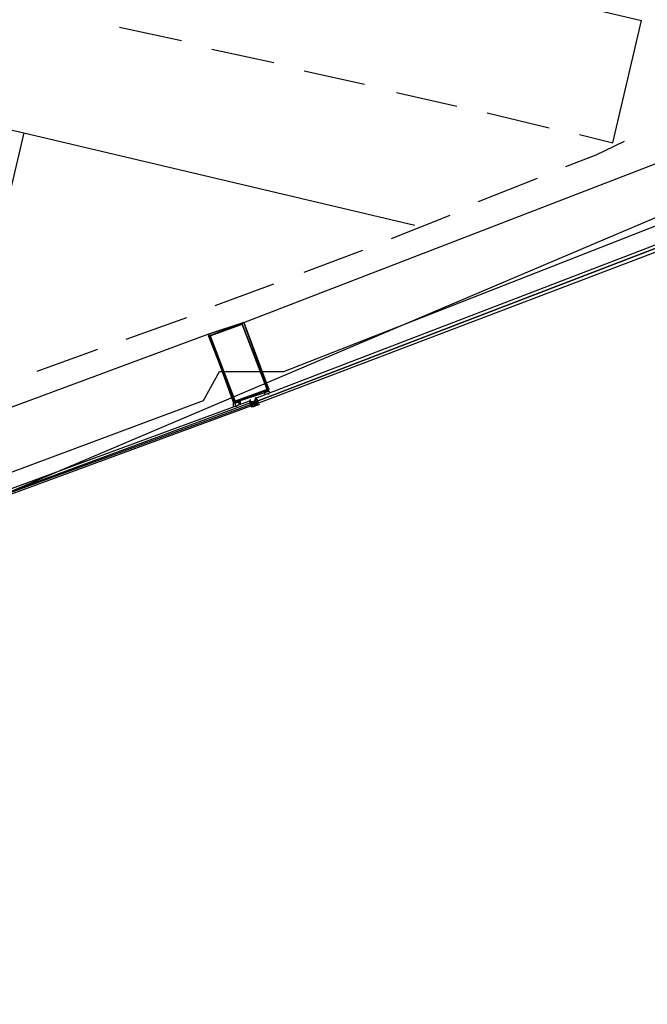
# Model space of a CAD drawing. Header units: feet. Extents: x -79 to 198, y -22 to 181.
# Tile 58 of 203: x 93.74 to 98.73, y 16.89 to 24.72. Entities that reach past the tile are written whole.
import ezdxf

# ---------------------------------------------------------------- set-up
doc = ezdxf.new("R2010")
doc.units = ezdxf.units.FT
doc.layers.add('A-AREA-UNIDAD', color=30, linetype='CONTINUOUS')
doc.layers.add('A-LINEA', color=7, linetype='CONTINUOUS')

msp = doc.modelspace()

# ---------------------------------------------------------------- linework, layer by layer
at = {"layer": 'A-AREA-UNIDAD'}
msp.add_lwpolyline([(76.608, 16.8889), (84.928, 18.4889), (91.072, 20.1956), (91.52, 20.5156), (92.288, 20.6044), (95.2, 21.6889), (95.328, 21.92), (95.84, 21.92), (99.008, 23.1644), (99.04, 23.3956), (99.84, 23.52), (102.592, 24.8889), (102.688, 25.1556), (103.168, 25.1556), (106.24, 26.72), (106.272, 27.0044), (106.88, 27.0756), (109.6, 28.7289)], dxfattribs=at)
at = {"layer": 'A-LINEA'}
for p, q in [((92.32, 26.2178), (98.68, 24.7111)), ((93.693, 20.9769), (103.4585, 25.128)), ((98.4533, 23.7378), (98.68, 24.7111)), ((94.5333, 24.6578), (95.0267, 24.5511)), ((95.2667, 24.4844), (95.76, 24.3778)), ((96, 24.3111), (96.48, 24.2044)), ((96.7333, 24.1378), (97.2133, 24.0311)), ((97.4533, 23.9778), (97.9467, 23.8578)), ((93.7733, 23.8178), (96.88, 23.0844)), ((98.1867, 23.8044), (98.4533, 23.7378)), ((95.52, 22.3111), (98.9733, 23.6444)), ((97.3867, 23.2711), (97.8533, 23.4578)), ((96.6933, 22.9778), (97.16, 23.1644)), ((96, 22.7111), (96.4667, 22.8844)), ((95.2933, 22.4444), (95.76, 22.6178)), ((94.5867, 22.1778), (95.0667, 22.3511)), ((95.24, 22.2178), (91.76, 20.9244)), ((93.88, 21.9244), (94.36, 22.0978)), ((95.7067, 21.7644), (95.7067, 21.7644)), ((95.7067, 21.7644), (95.7067, 21.7644)), ((95.5733, 21.6978), (95.5733, 21.6978)), ((95.6133, 21.7111), (95.6133, 21.7111)), ((95.6133, 21.7111), (95.6133, 21.7111)), ((95.6133, 21.7111), (95.6133, 21.7111)), ((95.6133, 21.7111), (95.6133, 21.7111)), ((95.6133, 21.7111), (95.6133, 21.7111)), ((95.6133, 21.7111), (95.6133, 21.7111)), ((95.6133, 21.6978), (95.6133, 21.6978)), ((95.6133, 21.6978), (95.6133, 21.6978)), ((95.6133, 21.6978), (95.6133, 21.6978)), ((95.6133, 21.6978), (95.6133, 21.6978)), ((95.6133, 21.6844), (95.6133, 21.6978)), ((95.6133, 21.6844), (95.6133, 21.6978)), ((95.6133, 21.6844), (95.6133, 21.6978)), ((95.6133, 21.6844), (95.6133, 21.6978)), ((95.6133, 21.6978), (95.6133, 21.6978)), ((95.6133, 21.6978), (95.6133, 21.6978)), ((95.6133, 21.6978), (95.6133, 21.6978)), ((95.6133, 21.6978), (95.6133, 21.6978)), ((95.6133, 21.6978), (95.6133, 21.6978)), ((95.6133, 21.6978), (95.6133, 21.6978)), ((95.6133, 21.6978), (95.6133, 21.6978)), ((95.6133, 21.6978), (95.6133, 21.6978)), ((95.6133, 21.6978), (95.6133, 21.6978)), ((95.6267, 21.6978), (95.6133, 21.6978)), ((95.6133, 21.6978), (95.6133, 21.6978)), ((95.6133, 21.6978), (95.6133, 21.6978)), ((95.6133, 21.6844), (95.6133, 21.6978)), ((95.6267, 21.6978), (95.6133, 21.6978)), ((95.6133, 21.6978), (95.6133, 21.6978)), ((95.6267, 21.6978), (95.6267, 21.6978)), ((95.6267, 21.6978), (95.6267, 21.6978)), ((95.6267, 21.6978), (95.6267, 21.6978)), ((95.6267, 21.6978), (95.6267, 21.6978)), ((95.6267, 21.6978), (95.6267, 21.6978)), ((95.7067, 21.7378), (95.7067, 21.7378)), ((95.7067, 21.7378), (95.7067, 21.7378)), ((95.72, 21.7511), (95.72, 21.7511)), ((95.72, 21.7378), (95.72, 21.7378)), ((95.4667, 21.6578), (95.4667, 21.6578)), ((95.48, 21.6578), (95.48, 21.6578)), ((95.48, 21.6578), (95.48, 21.6578)), ((95.56, 21.6844), (95.5733, 21.6844)), ((95.56, 21.6844), (95.56, 21.6844)), ((95.56, 21.6844), (95.56, 21.6844)), ((95.56, 21.6844), (95.56, 21.6844)), ((95.5733, 21.6844), (95.56, 21.6844)), ((95.5733, 21.6844), (95.5733, 21.6844)), ((95.5733, 21.6711), (95.5733, 21.6844)), ((95.5733, 21.6844), (95.5733, 21.6844)), ((95.5733, 21.6844), (95.5733, 21.6844)), ((95.5733, 21.6844), (95.5733, 21.6844)), ((95.5733, 21.6844), (95.5733, 21.6844)), ((95.5733, 21.6844), (95.5733, 21.6844)), ((95.5733, 21.6844), (95.5733, 21.6844)), ((95.5733, 21.6844), (95.5733, 21.6844)), ((95.5733, 21.6844), (95.5733, 21.6844)), ((95.5733, 21.6844), (95.5733, 21.6844)), ((95.5733, 21.6844), (95.5733, 21.6844)), ((95.5733, 21.6844), (95.5733, 21.6844)), ((95.5733, 21.6844), (95.5733, 21.6844)), ((95.5733, 21.6844), (95.5733, 21.6844)), ((95.5733, 21.6844), (95.5733, 21.6844)), ((95.5733, 21.6844), (95.5733, 21.6844)), ((95.5733, 21.6711), (95.5733, 21.6711)), ((95.5733, 21.6711), (95.5733, 21.6711)), ((95.5733, 21.6711), (95.5733, 21.6711)), ((95.5733, 21.6711), (95.5733, 21.6711)), ((95.5733, 21.6711), (95.5733, 21.6711)), ((95.5733, 21.6711), (95.5733, 21.6711)), ((95.5733, 21.6711), (95.5733, 21.6578)), ((95.5733, 21.6711), (95.5733, 21.6711)), ((95.5733, 21.6711), (95.5733, 21.6711)), ((95.5733, 21.6711), (95.5733, 21.6711)), ((95.5733, 21.6711), (95.5733, 21.6711)), ((95.5733, 21.6711), (95.5733, 21.6711)), ((95.5733, 21.6711), (95.5733, 21.6711)), ((95.5733, 21.6711), (95.5733, 21.6711)), ((95.5733, 21.6711), (95.5733, 21.6711)), ((95.5733, 21.6711), (95.5733, 21.6711)), ((95.5733, 21.6711), (95.5733, 21.6711)), ((95.5867, 21.6711), (95.5733, 21.6711)), ((95.5733, 21.6578), (95.5733, 21.6711)), ((95.5733, 21.6711), (95.5733, 21.6711)), ((95.5733, 21.6711), (95.5733, 21.6711)), ((95.5867, 21.6711), (95.5733, 21.6711)), ((95.5733, 21.6711), (95.5733, 21.6711)), ((95.5733, 21.6711), (95.5733, 21.6711)), ((95.5733, 21.6711), (95.5733, 21.6711)), ((95.5733, 21.6711), (95.5733, 21.6711)), ((95.5867, 21.6711), (95.5733, 21.6711)), ((95.5733, 21.6711), (95.5733, 21.6711)), ((95.5733, 21.6711), (95.5733, 21.6711)), ((95.5733, 21.6711), (95.5733, 21.6711)), ((95.5733, 21.6711), (95.5733, 21.6711)), ((95.5733, 21.6711), (95.5733, 21.6711)), ((95.5733, 21.6711), (95.5733, 21.6711)), ((95.5733, 21.6711), (95.5733, 21.6711)), ((95.5733, 21.6711), (95.5733, 21.6711)), ((95.5733, 21.6711), (95.5733, 21.6711)), ((95.5733, 21.6578), (95.5733, 21.6578)), ((95.5733, 21.6578), (95.5733, 21.6578)), ((95.5733, 21.6578), (95.5733, 21.6578)), ((95.5733, 21.6578), (95.5733, 21.6578)), ((95.5733, 21.6578), (95.5733, 21.6578)), ((95.5733, 21.6578), (95.5733, 21.6578)), ((95.5733, 21.6578), (95.5733, 21.6578)), ((95.5733, 21.6578), (95.5733, 21.6578)), ((95.5733, 21.6578), (95.5733, 21.6578)), ((95.5733, 21.6578), (95.5733, 21.6578)), ((95.5733, 21.6578), (95.5733, 21.6578)), ((95.5733, 21.6578), (95.5733, 21.6578)), ((95.5733, 21.6578), (95.5733, 21.6578)), ((95.5867, 21.6578), (95.5733, 21.6578)), ((95.5733, 21.6578), (95.5733, 21.6578)), ((95.5733, 21.6578), (95.5733, 21.6578)), ((95.5733, 21.6578), (95.5733, 21.6578)), ((95.5733, 21.6578), (95.5733, 21.6578)), ((95.5733, 21.6444), (95.5733, 21.6444)), ((95.6322, 21.6578), (95.5778, 21.6377)), ((95.5867, 21.6844), (95.5867, 21.6844)), ((95.5867, 21.6844), (95.5867, 21.6844)), ((95.5867, 21.6844), (95.5867, 21.6711)), ((95.5867, 21.6844), (95.5867, 21.6844)), ((95.5867, 21.6844), (95.5867, 21.6711)), ((95.5867, 21.6711), (95.5867, 21.6711)), ((95.5867, 21.6711), (95.5867, 21.6711)), ((95.5867, 21.6711), (95.6, 21.6711)), ((95.5867, 21.6711), (95.5867, 21.6711)), ((95.5867, 21.6711), (95.6, 21.6711)), ((95.5867, 21.6711), (95.5867, 21.6711)), ((95.5867, 21.6711), (95.5867, 21.6711)), ((95.5867, 21.6711), (95.5867, 21.6711)), ((95.5867, 21.6711), (95.5867, 21.6711)), ((95.5867, 21.6711), (95.5867, 21.6711)), ((95.5867, 21.6711), (95.5867, 21.6711)), ((95.5867, 21.6711), (95.6, 21.6711)), ((95.5867, 21.6711), (95.5867, 21.6711)), ((95.5867, 21.6711), (95.5867, 21.6711)), ((95.5867, 21.6711), (95.5867, 21.6711)), ((95.5867, 21.6711), (95.5867, 21.6711)), ((95.5867, 21.6711), (95.5867, 21.6711)), ((95.5867, 21.6711), (95.5867, 21.6711)), ((95.5867, 21.6711), (95.5867, 21.6711)), ((95.5867, 21.6711), (95.5867, 21.6711)), ((95.5867, 21.6711), (95.5867, 21.6711)), ((95.5867, 21.6711), (95.5867, 21.6711)), ((95.5867, 21.6711), (95.5867, 21.6711)), ((95.5867, 21.6711), (95.5867, 21.6711)), ((95.5867, 21.6711), (95.5867, 21.6711)), ((95.5867, 21.6711), (95.5867, 21.6711)), ((95.6, 21.6578), (95.5867, 21.6711)), ((95.5867, 21.6711), (95.5867, 21.6711)), ((95.5867, 21.6711), (95.5867, 21.6711)), ((95.5867, 21.6711), (95.5867, 21.6711)), ((95.5867, 21.6711), (95.5867, 21.6711)), ((95.5867, 21.6711), (95.5867, 21.6711)), ((95.6, 21.6711), (95.5867, 21.6711)), ((95.5867, 21.6711), (95.5867, 21.6711)), ((95.5867, 21.6711), (95.5867, 21.6711)), ((95.5867, 21.6711), (95.5867, 21.6711)), ((95.5867, 21.6711), (95.5867, 21.6711)), ((95.5867, 21.6711), (95.5867, 21.6711)), ((95.5867, 21.6711), (95.5867, 21.6711)), ((95.5867, 21.6711), (95.5867, 21.6711)), ((95.5867, 21.6711), (95.5867, 21.6711)), ((95.5867, 21.6711), (95.5867, 21.6711)), ((95.5867, 21.6711), (95.5867, 21.6711)), ((95.5867, 21.6711), (95.5867, 21.6711)), ((95.5867, 21.6711), (95.5867, 21.6711)), ((95.5867, 21.6711), (95.5867, 21.6711)), ((95.6, 21.6711), (95.5867, 21.6711)), ((95.5867, 21.6711), (95.5867, 21.6711)), ((95.5867, 21.6578), (95.5867, 21.6711)), ((95.5867, 21.6711), (95.5867, 21.6711)), ((95.5867, 21.6578), (95.5867, 21.6711)), ((95.5867, 21.6711), (95.5867, 21.6711)), ((95.5867, 21.6711), (95.5867, 21.6711)), ((95.5867, 21.6711), (95.5867, 21.6711)), ((95.5867, 21.6711), (95.5867, 21.6711)), ((95.5867, 21.6711), (95.5867, 21.6711)), ((95.5867, 21.6711), (95.5867, 21.6711)), ((95.5867, 21.6711), (95.5867, 21.6711)), ((95.5867, 21.6711), (95.5867, 21.6711)), ((95.5867, 21.6711), (95.5867, 21.6711)), ((95.5867, 21.6711), (95.5867, 21.6711)), ((95.5867, 21.6711), (95.5867, 21.6711)), ((95.5867, 21.6711), (95.5867, 21.6711)), ((95.5867, 21.6711), (95.5867, 21.6711)), ((95.5867, 21.6578), (95.5867, 21.6578)), ((95.5867, 21.6578), (95.5867, 21.6444)), ((95.5867, 21.6578), (95.5867, 21.6578)), ((95.5867, 21.6578), (95.5867, 21.6578)), ((95.5867, 21.6578), (95.5867, 21.6578)), ((95.5867, 21.6578), (95.5867, 21.6578)), ((95.5867, 21.6578), (95.5867, 21.6578)), ((95.5867, 21.6578), (95.5867, 21.6578)), ((95.5867, 21.6578), (95.5867, 21.6578)), ((95.5867, 21.6578), (95.5867, 21.6578)), ((95.5867, 21.6578), (95.5867, 21.6578)), ((95.5867, 21.6578), (95.5867, 21.6578)), ((95.5867, 21.6578), (95.5867, 21.6578)), ((95.5867, 21.6578), (95.5867, 21.6578)), ((95.5867, 21.6578), (95.5867, 21.6578)), ((95.5867, 21.6578), (95.5867, 21.6578)), ((95.5867, 21.6578), (95.5867, 21.6578)), ((95.5867, 21.6578), (95.5867, 21.6578)), ((95.5867, 21.6578), (95.5867, 21.6578)), ((95.5867, 21.6578), (95.5867, 21.6578)), ((95.5867, 21.6578), (95.5867, 21.6578)), ((95.5867, 21.6578), (95.5867, 21.6578)), ((95.5867, 21.6578), (95.5867, 21.6578)), ((95.5867, 21.6578), (95.5867, 21.6578)), ((95.5867, 21.6578), (95.5867, 21.6578)), ((95.5867, 21.6578), (95.5867, 21.6578)), ((95.5867, 21.6578), (95.5867, 21.6578)), ((95.5867, 21.6578), (95.5867, 21.6578)), ((95.5867, 21.6578), (95.5867, 21.6578)), ((95.5867, 21.6578), (95.5867, 21.6578)), ((95.5867, 21.6578), (95.5867, 21.6578)), ((95.5867, 21.6578), (95.5867, 21.6578)), ((95.5867, 21.6578), (95.5867, 21.6578)), ((95.5867, 21.6578), (95.5867, 21.6578)), ((95.5867, 21.6578), (95.5867, 21.6578)), ((95.5867, 21.6578), (95.5867, 21.6578)), ((95.5867, 21.6578), (95.5867, 21.6578)), ((95.5867, 21.6578), (95.5867, 21.6578)), ((95.6, 21.6578), (95.5867, 21.6578)), ((95.5867, 21.6578), (95.5867, 21.6578)), ((95.5867, 21.6578), (95.5867, 21.6578)), ((95.5867, 21.6578), (95.5867, 21.6578)), ((95.5867, 21.6578), (95.5867, 21.6578)), ((95.5867, 21.6578), (95.5867, 21.6578)), ((95.5867, 21.6578), (95.5867, 21.6578)), ((95.5867, 21.6578), (95.5867, 21.6578)), ((95.5867, 21.6578), (95.5867, 21.6578)), ((95.5867, 21.6578), (95.5867, 21.6578)), ((95.5867, 21.6578), (95.5867, 21.6578)), ((95.5867, 21.6578), (95.5867, 21.6578)), ((95.5867, 21.6578), (95.5867, 21.6578)), ((95.5867, 21.6578), (95.5867, 21.6578)), ((95.5867, 21.6578), (95.5867, 21.6578)), ((95.5867, 21.6578), (95.5867, 21.6578)), ((95.5867, 21.6578), (95.5867, 21.6578)), ((95.5867, 21.6578), (95.5867, 21.6578)), ((95.5867, 21.6578), (95.5867, 21.6578)), ((95.5867, 21.6578), (95.5867, 21.6578)), ((95.5867, 21.6578), (95.5867, 21.6578)), ((95.5867, 21.6578), (95.5867, 21.6578)), ((95.5867, 21.6578), (95.5867, 21.6578)), ((95.5867, 21.6578), (95.5867, 21.6578)), ((95.5867, 21.6578), (95.5867, 21.6578)), ((95.5867, 21.6444), (95.5867, 21.6578)), ((95.5867, 21.6444), (95.5867, 21.6444)), ((95.5867, 21.6444), (95.5867, 21.6444)), ((95.5867, 21.6444), (95.5867, 21.6444)), ((95.6445, 21.6578), (95.5904, 21.637)), ((95.6, 21.6844), (95.6, 21.6844)), ((95.6, 21.6844), (95.6, 21.6844)), ((95.6, 21.6844), (95.6, 21.6844)), ((95.6, 21.6844), (95.6, 21.6844)), ((95.6, 21.6844), (95.6, 21.6844)), ((95.6, 21.6844), (95.6, 21.6844)), ((95.6, 21.6844), (95.6, 21.6844)), ((95.6, 21.6844), (95.6, 21.6844)), ((95.6, 21.6844), (95.6, 21.6844)), ((95.6, 21.6844), (95.6, 21.6844)), ((95.6, 21.6844), (95.6, 21.6844)), ((95.6, 21.6844), (95.6, 21.6844)), ((95.6, 21.6711), (95.6, 21.6844)), ((95.6133, 21.6844), (95.6, 21.6844)), ((95.6, 21.6844), (95.6, 21.6844)), ((95.6, 21.6844), (95.6, 21.6844)), ((95.6, 21.6844), (95.6, 21.6844)), ((95.6, 21.6844), (95.6, 21.6711)), ((95.6, 21.6844), (95.6, 21.6844)), ((95.6, 21.6844), (95.6, 21.6844)), ((95.6, 21.6844), (95.6, 21.6844)), ((95.6133, 21.6844), (95.6, 21.6844)), ((95.6, 21.6844), (95.6, 21.6844)), ((95.6, 21.6711), (95.6, 21.6844)), ((95.6, 21.6844), (95.6, 21.6844)), ((95.6, 21.6844), (95.6, 21.6844)), ((95.6, 21.6711), (95.6, 21.6844)), ((95.6, 21.6711), (95.6, 21.6711)), ((95.6, 21.6711), (95.6, 21.6711)), ((95.6, 21.6711), (95.6, 21.6711)), ((95.6, 21.6711), (95.6, 21.6711)), ((95.6, 21.6711), (95.6, 21.6711)), ((95.6, 21.6711), (95.6, 21.6711)), ((95.6, 21.6711), (95.6, 21.6711)), ((95.6, 21.6711), (95.6133, 21.6711)), ((95.6, 21.6711), (95.6, 21.6711)), ((95.6, 21.6711), (95.6, 21.6711)), ((95.6, 21.6711), (95.6, 21.6711)), ((95.6, 21.6711), (95.6, 21.6711)), ((95.6, 21.6711), (95.6, 21.6711)), ((95.6, 21.6711), (95.6, 21.6711)), ((95.6, 21.6711), (95.6, 21.6711)), ((95.6, 21.6711), (95.6, 21.6711)), ((95.6, 21.6711), (95.6, 21.6711)), ((95.6, 21.6711), (95.6, 21.6711)), ((95.6, 21.6711), (95.6, 21.6711)), ((95.6, 21.6711), (95.6, 21.6711)), ((95.6, 21.6711), (95.6, 21.6711)), ((95.6, 21.6711), (95.6, 21.6711)), ((95.6, 21.6711), (95.6, 21.6711)), ((95.6, 21.6578), (95.6, 21.6711)), ((95.6, 21.6711), (95.6133, 21.6711)), ((95.6, 21.6711), (95.6, 21.6711)), ((95.6, 21.6711), (95.6, 21.6711)), ((95.6, 21.6711), (95.6, 21.6578)), ((95.6, 21.6711), (95.6, 21.6711)), ((95.6, 21.6578), (95.6, 21.6711)), ((95.6, 21.6711), (95.6, 21.6711)), ((95.6, 21.6711), (95.6, 21.6711)), ((95.6, 21.6711), (95.6, 21.6711)), ((95.6, 21.6711), (95.6, 21.6711)), ((95.6, 21.6711), (95.6, 21.6578)), ((95.6, 21.6711), (95.6, 21.6711)), ((95.6, 21.6711), (95.6, 21.6711)), ((95.6, 21.6711), (95.6, 21.6711)), ((95.6, 21.6711), (95.6, 21.6711)), ((95.6, 21.6711), (95.6, 21.6711)), ((95.6, 21.6711), (95.6, 21.6711)), ((95.6, 21.6711), (95.6, 21.6711)), ((95.6, 21.6711), (95.6, 21.6711)), ((95.6, 21.6711), (95.6, 21.6711)), ((95.6, 21.6711), (95.6, 21.6711)), ((95.6, 21.6711), (95.6, 21.6711)), ((95.6, 21.6711), (95.6, 21.6711)), ((95.6, 21.6711), (95.6, 21.6711)), ((95.6, 21.6711), (95.6, 21.6711)), ((95.6, 21.6711), (95.6, 21.6711)), ((95.6, 21.6711), (95.6, 21.6711)), ((95.6, 21.6711), (95.6, 21.6711)), ((95.6, 21.6711), (95.6, 21.6711)), ((95.6, 21.6711), (95.6, 21.6711)), ((95.6, 21.6711), (95.6133, 21.6711)), ((95.6, 21.6711), (95.6133, 21.6711)), ((95.6, 21.6711), (95.6133, 21.6711)), ((95.6, 21.6711), (95.6133, 21.6711)), ((95.6, 21.6711), (95.6133, 21.6711)), ((95.6, 21.6711), (95.6133, 21.6711)), ((95.6, 21.6578), (95.6, 21.6578)), ((95.6, 21.6578), (95.6133, 21.6578)), ((95.6, 21.6578), (95.6, 21.6578)), ((95.6, 21.6578), (95.6, 21.6578)), ((95.6, 21.6578), (95.6, 21.6578)), ((95.6, 21.6578), (95.6, 21.6578)), ((95.6, 21.6578), (95.6, 21.6578)), ((95.6, 21.6578), (95.6, 21.6578)), ((95.6, 21.6578), (95.6, 21.6578)), ((95.6, 21.6578), (95.6, 21.6578)), ((95.6, 21.6578), (95.6, 21.6578)), ((95.6, 21.6578), (95.6, 21.6578)), ((95.6, 21.6578), (95.6, 21.6578)), ((95.6, 21.6578), (95.6, 21.6578)), ((95.6, 21.6578), (95.6, 21.6578)), ((95.6, 21.6578), (95.6, 21.6578)), ((95.6, 21.6578), (95.6, 21.6578)), ((95.6, 21.6578), (95.6, 21.6578)), ((95.6, 21.6578), (95.6, 21.6578)), ((95.6, 21.6578), (95.6, 21.6578)), ((95.6133, 21.6578), (95.6, 21.6578)), ((95.6, 21.6578), (95.6, 21.6578)), ((95.6, 21.6578), (95.6, 21.6578)), ((95.6, 21.6578), (95.6, 21.6578)), ((95.6, 21.6578), (95.6, 21.6578)), ((95.6133, 21.6578), (95.6, 21.6578)), ((95.6, 21.6578), (95.6, 21.6578)), ((95.6, 21.6578), (95.6133, 21.6578)), ((95.6, 21.6578), (95.6, 21.6578)), ((95.6, 21.6578), (95.6133, 21.6578)), ((95.6133, 21.6844), (95.6133, 21.6844)), ((95.6133, 21.6844), (95.6133, 21.6844)), ((95.6133, 21.6844), (95.6133, 21.6844)), ((95.6133, 21.6844), (95.6133, 21.6844)), ((95.6133, 21.6844), (95.6133, 21.6844)), ((95.6133, 21.6844), (95.6133, 21.6844)), ((95.6133, 21.6844), (95.6133, 21.6844)), ((95.6133, 21.6844), (95.6133, 21.6844)), ((95.6133, 21.6844), (95.6267, 21.6844)), ((95.6133, 21.6844), (95.6133, 21.6844)), ((95.6133, 21.6844), (95.6133, 21.6844)), ((95.6133, 21.6844), (95.6133, 21.6711)), ((95.6133, 21.6844), (95.6133, 21.6711)), ((95.6133, 21.6844), (95.6133, 21.6844)), ((95.6133, 21.6844), (95.6133, 21.6844)), ((95.6133, 21.6844), (95.6267, 21.6844)), ((95.6133, 21.6844), (95.6133, 21.6844)), ((95.6267, 21.6844), (95.6133, 21.6711)), ((95.6133, 21.6844), (95.6133, 21.6844)), ((95.6133, 21.6844), (95.6133, 21.6844)), ((95.6133, 21.6844), (95.6133, 21.6844)), ((95.6133, 21.6844), (95.6133, 21.6844)), ((95.6133, 21.6844), (95.6133, 21.6844)), ((95.6267, 21.6844), (95.6133, 21.6844)), ((95.6133, 21.6844), (95.6133, 21.6844)), ((95.6133, 21.6844), (95.6133, 21.6844)), ((95.6133, 21.6844), (95.6133, 21.6844)), ((95.6133, 21.6844), (95.6133, 21.6844)), ((95.6133, 21.6844), (95.6133, 21.6844)), ((95.6133, 21.6844), (95.6133, 21.6711)), ((95.6133, 21.6844), (95.6133, 21.6844)), ((95.6133, 21.6844), (95.6133, 21.6844)), ((95.6133, 21.6844), (95.6133, 21.6844)), ((95.6133, 21.6844), (95.6133, 21.6844)), ((95.6133, 21.6844), (95.6133, 21.6844)), ((95.6133, 21.6844), (95.6133, 21.6844)), ((95.6133, 21.6844), (95.6133, 21.6844)), ((95.6133, 21.6844), (95.6133, 21.6844)), ((95.6133, 21.6844), (95.6133, 21.6844)), ((95.6133, 21.6844), (95.6133, 21.6844)), ((95.6133, 21.6844), (95.6133, 21.6844)), ((95.6133, 21.6844), (95.6133, 21.6844)), ((95.6133, 21.6844), (95.6133, 21.6844)), ((95.6133, 21.6844), (95.6133, 21.6844)), ((95.6133, 21.6844), (95.6133, 21.6844)), ((95.6133, 21.6844), (95.6133, 21.6844)), ((95.6133, 21.6844), (95.6133, 21.6844)), ((95.6133, 21.6711), (95.6133, 21.6578)), ((95.6133, 21.6711), (95.6133, 21.6711)), ((95.6133, 21.6711), (95.6133, 21.6711)), ((95.6133, 21.6711), (95.6133, 21.6711)), ((95.6133, 21.6711), (95.6267, 21.6711)), ((95.6133, 21.6711), (95.6133, 21.6711)), ((95.6133, 21.6578), (95.6133, 21.6711)), ((95.6133, 21.6711), (95.6133, 21.6711)), ((95.6133, 21.6711), (95.6133, 21.6711)), ((95.6133, 21.6711), (95.6267, 21.6711)), ((95.6133, 21.6711), (95.6267, 21.6711)), ((95.6133, 21.6711), (95.6267, 21.6711)), ((95.6133, 21.6711), (95.6267, 21.6711)), ((95.6133, 21.6711), (95.6267, 21.6711)), ((95.6133, 21.6711), (95.6267, 21.6711)), ((95.6133, 21.6711), (95.6267, 21.6711)), ((95.6133, 21.6711), (95.6267, 21.6711)), ((95.6133, 21.6711), (95.6133, 21.6711)), ((95.6133, 21.6711), (95.6133, 21.6711)), ((95.6133, 21.6711), (95.6133, 21.6711)), ((95.6133, 21.6711), (95.6133, 21.6711)), ((95.6133, 21.6711), (95.6133, 21.6711)), ((95.6133, 21.6711), (95.6133, 21.6711)), ((95.6133, 21.6711), (95.6133, 21.6711)), ((95.6267, 21.6711), (95.6133, 21.6711)), ((95.6133, 21.6711), (95.6133, 21.6711)), ((95.6267, 21.6711), (95.6133, 21.6711)), ((95.6133, 21.6711), (95.6133, 21.6711)), ((95.6133, 21.6711), (95.6133, 21.6711)), ((95.6133, 21.6711), (95.6133, 21.6711)), ((95.6133, 21.6711), (95.6133, 21.6578)), ((95.6133, 21.6711), (95.6133, 21.6711)), ((95.6133, 21.6711), (95.6133, 21.6711)), ((95.6133, 21.6711), (95.6133, 21.6711)), ((95.6133, 21.6711), (95.6133, 21.6711)), ((95.6133, 21.6711), (95.6133, 21.6711)), ((95.6133, 21.6711), (95.6133, 21.6711)), ((95.6133, 21.6711), (95.6133, 21.6711)), ((95.6133, 21.6578), (95.6133, 21.6711)), ((95.6133, 21.6711), (95.6133, 21.6711)), ((95.6133, 21.6711), (95.6133, 21.6711)), ((95.6133, 21.6711), (95.6133, 21.6711)), ((95.6133, 21.6711), (95.6133, 21.6711)), ((95.6267, 21.6711), (95.6133, 21.6711)), ((95.6133, 21.6711), (95.6133, 21.6711)), ((95.6133, 21.6711), (95.6133, 21.6711)), ((95.6133, 21.6711), (95.6133, 21.6711)), ((95.6133, 21.6711), (95.6133, 21.6711)), ((95.6133, 21.6711), (95.6133, 21.6711)), ((95.6133, 21.6711), (95.6133, 21.6711)), ((95.6133, 21.6711), (95.6133, 21.6711)), ((95.6133, 21.6711), (95.6133, 21.6711)), ((95.6133, 21.6711), (95.6133, 21.6711)), ((95.6133, 21.6711), (95.6133, 21.6711)), ((95.6133, 21.6711), (95.6133, 21.6711)), ((95.6133, 21.6711), (95.6133, 21.6711)), ((95.6133, 21.6711), (95.6133, 21.6711)), ((95.6133, 21.6711), (95.6133, 21.6711)), ((95.6133, 21.6578), (95.6133, 21.6578)), ((95.6133, 21.6578), (95.6133, 21.6578)), ((95.6133, 21.6578), (95.6133, 21.6578)), ((95.6133, 21.6578), (95.6133, 21.6578)), ((95.6133, 21.6578), (95.6133, 21.6578)), ((95.6133, 21.6578), (95.6133, 21.6578)), ((95.6133, 21.6578), (95.6133, 21.6578)), ((95.6267, 21.6844), (95.6267, 21.6844)), ((95.6267, 21.6844), (95.6267, 21.6844)), ((95.6267, 21.6844), (95.6267, 21.6844)), ((95.6267, 21.6844), (95.6267, 21.6844)), ((95.6267, 21.6844), (95.6267, 21.6844)), ((95.6267, 21.6844), (95.6267, 21.6844)), ((95.6267, 21.6844), (95.6267, 21.6844)), ((95.6267, 21.6844), (95.6267, 21.6844)), ((95.6267, 21.6844), (95.6267, 21.6844)), ((95.6267, 21.6844), (95.6267, 21.6711)), ((95.6267, 21.6844), (95.6267, 21.6844)), ((95.6267, 21.6844), (95.6267, 21.6844)), ((95.6267, 21.6844), (95.6267, 21.6844)), ((95.6267, 21.6844), (95.6267, 21.6844)), ((95.6267, 21.6844), (95.6267, 21.6844)), ((95.6267, 21.6844), (95.6267, 21.6844)), ((95.6267, 21.6844), (95.6267, 21.6844)), ((95.6267, 21.6844), (95.6267, 21.6844)), ((95.6267, 21.6844), (95.6267, 21.6844)), ((95.6267, 21.6844), (95.6267, 21.6844)), ((95.6267, 21.6711), (95.6267, 21.6711)), ((95.6267, 21.6711), (95.6267, 21.6711)), ((95.6267, 21.6711), (95.6267, 21.6711)), ((95.6267, 21.6711), (95.6267, 21.6711)), ((95.6267, 21.6711), (95.6267, 21.6711)), ((95.6267, 21.6711), (95.6267, 21.6711)), ((95.6267, 21.6711), (95.6267, 21.6711)), ((95.6267, 21.6711), (95.6267, 21.6711)), ((95.6267, 21.6578), (95.6267, 21.6711)), ((95.6267, 21.6711), (95.6267, 21.6711)), ((95.6267, 21.6711), (95.6267, 21.6711)), ((95.6267, 21.6711), (95.6267, 21.6711)), ((95.6267, 21.6711), (95.6267, 21.6711)), ((95.6267, 21.6711), (95.6267, 21.6711)), ((95.6267, 21.6711), (95.6267, 21.6711)), ((95.6267, 21.6711), (95.6267, 21.6711)), ((95.6267, 21.6711), (95.6267, 21.6711)), ((95.6267, 21.6711), (95.6267, 21.6711)), ((95.6267, 21.6711), (95.6267, 21.6711)), ((95.6267, 21.6711), (95.6267, 21.6711)), ((95.6267, 21.6711), (95.6267, 21.6711)), ((95.6267, 21.6711), (95.6267, 21.6711)), ((95.6267, 21.6711), (95.6267, 21.6711)), ((95.6267, 21.6711), (95.6267, 21.6711)), ((95.6267, 21.6711), (95.6267, 21.6711)), ((95.6267, 21.6711), (95.6267, 21.6711)), ((95.6267, 21.6711), (95.6267, 21.6711)), ((95.6267, 21.6711), (95.6267, 21.6711)), ((95.6267, 21.6711), (95.6267, 21.6711)), ((95.6267, 21.6711), (95.6267, 21.6711)), ((95.6267, 21.6711), (95.6267, 21.6711)), ((95.6267, 21.6711), (95.6267, 21.6711)), ((95.6267, 21.6711), (95.6267, 21.6711)), ((95.6267, 21.6711), (95.6267, 21.6711)), ((95.6267, 21.6711), (95.6267, 21.6711)), ((95.64, 21.6711), (95.64, 21.6711))]:
    msp.add_line(p, q, dxfattribs=at)
for points in [[(89.52, 24.8178), (93.7733, 23.8178), (93.2667, 21.6711), (89.0133, 22.6711), (89.52, 24.8178)], [(98.08, 23.5511), (98.32, 23.6444), (98.5467, 23.7511)], [(95.6267, 21.6978), (95.6267, 21.6844), (99.3067, 23.0978), (99.3067, 23.1111), (99.3067, 23.1244), (95.6267, 21.7111), (95.6133, 21.7111), (95.6267, 21.6978)], [(95.64, 21.6711), (99.32, 23.0711), (99.32, 23.0844), (99.32, 23.0978), (99.3067, 23.0978), (95.6267, 21.6844), (95.64, 21.6711)], [(95.52, 22.3111), (95.24, 22.2178), (95.44, 21.6711), (95.72, 21.7644), (95.52, 22.3111)], [(95.24, 22.2044), (95.52, 22.3111), (95.72, 21.7778), (95.4533, 21.6711), (95.24, 22.2044)], [(95.5067, 22.2978), (95.2533, 22.2044), (95.4533, 21.6844), (95.7067, 21.7778), (95.5067, 22.2978)], [(95.2533, 22.2044), (95.5067, 22.2978), (95.7067, 21.7778), (95.4533, 21.6844), (95.2533, 22.2044)], [(95.6933, 21.7378), (95.6933, 21.7378), (95.6933, 21.7378), (95.68, 21.7511), (95.68, 21.7511), (95.7067, 21.7644), (95.7067, 21.7644), (95.7067, 21.7644), (95.6933, 21.7644), (95.6933, 21.7644), (95.7067, 21.7778), (95.7067, 21.7778), (95.7067, 21.7778), (95.7067, 21.7778), (95.7067, 21.7778), (95.7067, 21.7644), (95.7067, 21.7644), (95.72, 21.7644), (95.72, 21.7644), (95.7333, 21.7511), (95.7333, 21.7511), (95.7333, 21.7511)], [(95.6933, 21.7378), (95.6933, 21.7378), (95.6933, 21.7378), (95.6933, 21.7378), (95.68, 21.7511), (95.68, 21.7511), (95.6933, 21.7644), (95.6933, 21.7644), (95.6933, 21.7644), (95.6933, 21.7644), (95.6933, 21.7644), (95.6933, 21.7644), (95.6933, 21.7644)], [(95.6933, 21.7778), (95.7067, 21.7644), (95.7067, 21.7644), (95.7067, 21.7644), (95.7067, 21.7644), (95.7067, 21.7644), (95.72, 21.7644), (95.72, 21.7644), (95.7333, 21.7511), (95.7333, 21.7511)], [(95.6933, 21.7644), (95.6933, 21.7644), (95.6933, 21.7644)], [(95.7067, 21.7644), (95.7067, 21.7778), (95.7067, 21.7778)], [(95.7067, 21.7644), (95.7067, 21.7644), (95.7067, 21.7644)], [(95.5867, 21.6578), (95.5867, 21.6711), (95.5733, 21.6711), (95.5733, 21.6844), (95.5733, 21.6978)], [(95.5747, 21.6839), (95.6, 21.6722), (95.6124, 21.6971)], [(95.575, 21.6831), (95.6008, 21.6726), (95.6121, 21.698)], [(95.6267, 21.6711), (95.6267, 21.6844), (95.6133, 21.6844), (95.6133, 21.6978), (95.6133, 21.7111)], [(95.6133, 21.7111), (95.6267, 21.6978), (95.6267, 21.6844), (95.6267, 21.6711), (95.64, 21.6711)], [(95.7067, 21.7378), (95.7067, 21.7378), (95.7067, 21.7378)], [(95.72, 21.7378), (95.72, 21.7378), (95.72, 21.7511)], [(95.5733, 21.6711), (91.8667, 20.2978), (91.8667, 20.3111), (91.8667, 20.3244), (95.56, 21.6844), (95.5733, 21.6711)], [(95.5733, 21.6444), (91.88, 20.2844), (91.8667, 20.2978), (95.5733, 21.6578), (95.5733, 21.6444)], [(95.44, 21.6444), (95.44, 21.6711), (95.44, 21.6711), (95.4533, 21.6711), (95.4533, 21.6711), (95.4533, 21.6711), (95.4533, 21.6711), (95.4533, 21.6711), (95.4533, 21.6844), (95.4533, 21.6844), (95.4667, 21.6844), (95.4667, 21.6844), (95.4667, 21.6711), (95.4667, 21.6711), (95.4667, 21.6711), (95.48, 21.6844), (95.48, 21.6844), (95.48, 21.6578), (95.48, 21.6578), (95.48, 21.6578), (95.48, 21.6578)], [(95.4533, 21.6844), (95.4533, 21.6711), (95.4533, 21.6711), (95.4533, 21.6711), (95.4533, 21.6711)], [(95.4533, 21.6844), (95.4533, 21.6711), (95.4533, 21.6711), (95.4533, 21.6711)], [(95.4667, 21.6711), (95.4533, 21.6711), (95.4533, 21.6711), (95.4533, 21.6711), (95.4533, 21.6711), (95.4533, 21.6444), (95.4533, 21.6444)], [(95.4533, 21.6444), (95.4533, 21.6444), (95.4533, 21.6444), (95.4667, 21.6444), (95.4667, 21.6444)], [(95.4933, 21.6578), (95.4933, 21.6578), (95.4933, 21.6578), (95.4933, 21.6844), (95.4933, 21.6844), (95.4667, 21.6711), (95.4667, 21.6711), (95.4667, 21.6844), (95.4667, 21.6844), (95.4667, 21.6844), (95.4667, 21.6844), (95.4667, 21.6844)], [(95.4667, 21.6844), (95.4667, 21.6844), (95.4667, 21.6711), (95.4667, 21.6711), (95.4667, 21.6711)], [(95.4667, 21.6444), (95.4667, 21.6444), (95.4667, 21.6444), (95.4667, 21.6444)], [(95.56, 21.6844), (95.5733, 21.6711), (95.5733, 21.6578), (95.5733, 21.6444)], [(95.5733, 21.6844), (95.5733, 21.6711), (95.5733, 21.6844)], [(95.5733, 21.6844), (95.5733, 21.6711), (95.5733, 21.6844)], [(95.6133, 21.6711), (95.6133, 21.6844), (95.6, 21.6844)], [(95.6133, 21.6711), (95.6133, 21.6711), (95.6, 21.6711)], [(95.6267, 21.6711), (95.6133, 21.6711), (95.6133, 21.6844)]]:
    msp.add_lwpolyline(points, dxfattribs=at)

doc.saveas('drawing.dxf')
